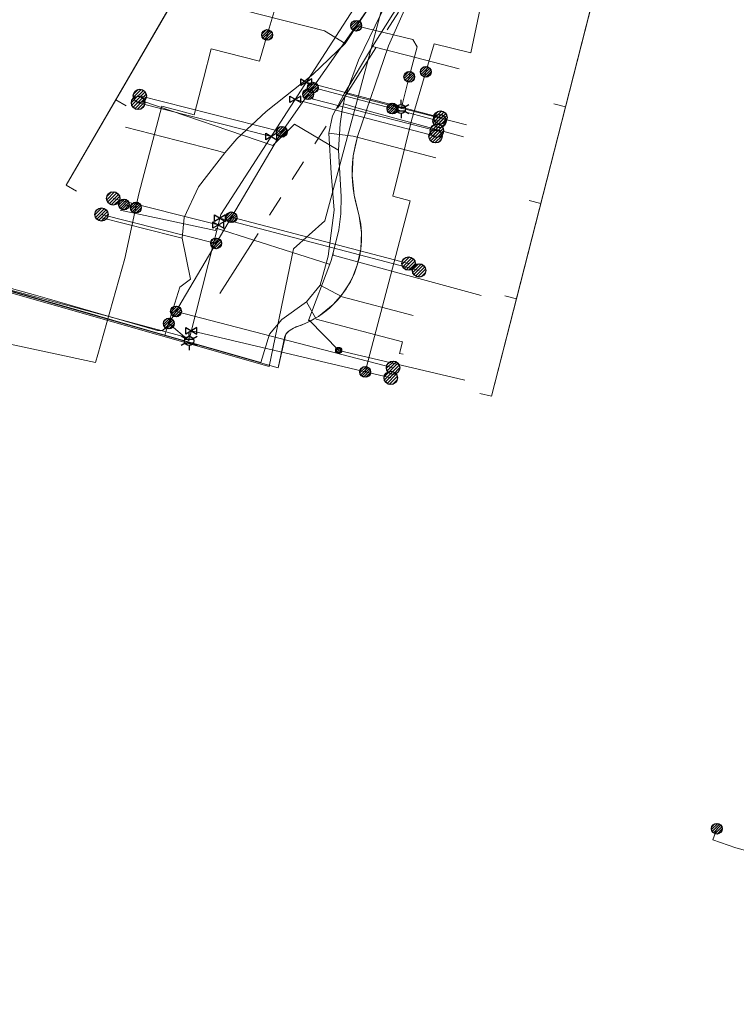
# Model space of a CAD drawing. Header units: metres. Extents: x 197355 to 199157, y 355772 to 356286.
# Tile 233 of 256: x 198635 to 198695, y 355849 to 355931. Entities that reach past the tile are written whole.
import ezdxf
from ezdxf.enums import TextEntityAlignment as Align
from ezdxf.lldxf.tags import DXFTag

# ---------------------------------------------------------------- set-up
doc = ezdxf.new("R2010")
doc.units = ezdxf.units.M
doc.linetypes.add('RI-GWA', pattern=[18.45, 6, -1.8, 1.75, -1.8, 1.75, -1.8, 1.75, -1.8])
for name, color, linetype, lineweight in [('B-WE-KL-DATA_HULPSTUK_KPNB.V.-S', 90, 'Continuous', 25), ('B-WE-KL-DATA_KABELBUNDEL_KPNB.V.-G', 90, 'Continuous', 18), ('B-WE-KL-DATA_KABELBUNDEL_ZIGGOB.V.-G', 94, 'Continuous', 18), ('B-WE-KL-DATA_TELECOM_REGGEFIBEROPERATORB.V.-G', 90, 'KL-TELECOM-ALGEMEEN-N', 18), ('B-WE-KL-DATA_TELECOM_ZIGGOB.V.-G', 94, 'KL-TELECOM-ALGEMEEN-N', 18), ('B-WE-KL-ET_LS_ENEXISNETBEHEERB.V.-G', 190, 'KL-LS-N', 18), ('B-WE-KL-ET_LS_HULPSTUK_ENEXISNETBEHEERB.V.-S', 190, 'Continuous', 25), ('B-WE-KL-ET_LS_KABELBUNDEL_ENEXISNETBEHEERB.V.-G', 190, 'KL-BUNDEL-N', 18), ('B-WE-KL-GAS_HULPSTUK_ENEXISNETBEHEERB.V.-S', 30, 'Continuous', 25), ('B-WE-KL-GAS_LD_ENEXISNETBEHEERB.V.-G', 50, 'KL-GAS-LD-N', 18), ('B-WE-KL-GAS_LD_HOOFDLEIDING_100 MBAR_PVC_ENEXISNETBEHEERB.V.-G', 50, 'KL-GAS-LD-N', 18), ('B-WE-KL-WATER_HULPSTUK_NVWATERLEIDINGMAATSCHAPPIJLIMBURG-S', 170, 'Continuous', 25), ('B-WE-KL-WATER_TRANSPORTLEIDING_NVWATERLEIDINGMAATSCHAPPIJLIMBURG-G', 170, 'KL-WATER-TR-N', 18), ('B-WE-RI-GWA_GEMEENTEROERMOND-G', 30, 'RI-GWA', 18)]:
    doc.layers.add(name, color=color, linetype=linetype, lineweight=lineweight)
doc.styles.add('NLCS-ISO', font='NLCS-ISO.ttf')
doc.styles.get("Standard").update_dxf_attribs({"font": 'isocp.shx'})
doc.linetypes.add('KL-BUNDEL-N', pattern='A,28,-5,[103,NLCS.SHX,S=1.25,R=0,X=0,Y=0],-5,[103,NLCS.SHX,S=1.25,R=0,X=0,Y=0],-5,[103,NLCS.SHX,S=1.25,R=0,X=0,Y=0],-5,[103,NLCS.SHX,S=1.25,R=0,X=0,Y=0],-5', length=53)
tags = doc.linetypes.add('KL-GAS-LD-N', pattern='A,4,-1,[69,NLCS.SHX,S=0.5,R=0,X=0,Y=0],-1,4,-1,["L",Standard,S=1,R=0,X=0.25,Y=-0.5],-2', length=13).pattern_tags.tags
tags[18] = DXFTag(74, 10)
tags = doc.linetypes.add('KL-LS-N', pattern='A,4,-1,[103,NLCS.SHX,S=0.75,R=0,X=0,Y=0],-1,4,-1,["L",Standard,S=1,R=0,X=0,Y=-0.5],-2', length=13).pattern_tags.tags
tags[18] = DXFTag(74, 10)
doc.linetypes.add('KL-TELECOM-ALGEMEEN-N', pattern='A,7,-1,[101,NLCS.SHX,S=0.5,R=0,X=0,Y=0],-1', length=9)
doc.linetypes.add('KL-WATER-TR-N', pattern='A,7,-0.5,[168,NLCS.SHX,S=0.75,R=0,X=0.75,Y=0],-2,[168,NLCS.SHX,S=0.75,R=0,X=0.75,Y=0],-2', length=11.5)

# ---------------------------------------------------------------- blocks, each defined once
blk = doc.blocks.new('SKL-ET_HULP_MOF-SO')
h = blk.add_hatch()
h.set_pattern_fill('ANSI31', color=256, scale=6, style=0)
h.set_pattern_definition([(45, (-2.25, -126.982), (-0.53033, 0.53033), [])])
edge = h.paths.add_edge_path()
edge.add_arc((0, 0), 2.25, 0, 360)
at = {"linetype": 'Continuous'}
blk.add_circle((0, 0), 2.25, dxfattribs=at)
blk = doc.blocks.new('SKL-WTB_HULP_AANSLUITPUNT-SO')
h = blk.add_hatch()
h.set_pattern_fill('ANSI31', color=256, scale=3, style=0)
h.set_pattern_definition([(45, (-1.125, -63.491), (-0.265165, 0.265165), [])])
edge = h.paths.add_edge_path()
edge.add_arc((0, 0), 1.12, 0, 360)
at = {"linetype": 'Continuous'}
blk.add_circle((0, 0), 1.12, dxfattribs=at)
blk = doc.blocks.new('SKL-WTB_HULP_AFSLUITER-SO')
for p, q in [((2.3, 1.37), (-2.3, -1.37)), ((-2.3, 1.37), (2.3, -1.37)), ((2.3, -1.37), (2.3, 1.37))]:
    blk.add_line(p, q)
at = {"ltscale": 0.1}
blk.add_line((-2.3, -1.37), (-2.3, 1.37), dxfattribs=at)
blk = doc.blocks.new('SKL-ET_HULP_AANSLUITPUNT-SO')
h = blk.add_hatch()
h.set_pattern_fill('ANSI31', color=256, scale=30, style=0)
h.set_pattern_definition([(45, (-11.25, -634.91), (-2.65165, 2.65165), [])])
edge = h.paths.add_edge_path()
edge.add_arc((0, 0), 11.2, 0, 360)
at = {"linetype": 'Continuous'}
blk.add_circle((0, 0), 11.2, dxfattribs=at)
blk = doc.blocks.new('B-SIE-WEG_LICHTMAST-SO')
at = {"ltscale": 0.1}
for p, q in [((-0.334, 0.193), (-0.668, 0.386)), ((0, 0.386), (0, 0.772)), ((0.334, 0.193), (0.668, 0.386)), ((-0.334, -0.193), (-0.668, -0.386)), ((0, -0.386), (0, -0.772)), ((0.334, -0.193), (0.668, -0.386))]:
    blk.add_line(p, q, dxfattribs=at)
at = {"flags": 128}
for points in [[(-0.354, 0.152), (0.354, 0.152)], [(-0.354, -0.152), (0.354, -0.152)]]:
    blk.add_lwpolyline(points, dxfattribs=at)
at = {"ltscale": 0.1}
blk.add_circle((0, 0), 0.386, dxfattribs=at)
at = {"style": 'NLCS-ISO'}
blk.add_attdef('TYPE', text='', height=0.549, dxfattribs=at).set_placement((0, 0.772), align=Align.BOTTOM_CENTER)
blk = doc.blocks.new('SIE-WEG_AFVALBAK_TYPE_01')
for radius in [0.25, 0.156]:
    blk.add_circle((0, 0), radius)

msp = doc.modelspace()

# ---------------------------------------------------------------- linework, layer by layer
at = {"layer": 'B-WE-KL-DATA_KABELBUNDEL_KPNB.V.-G', "flags": 128}
for points in [[(198657.962, 355940.234), (198657.13, 355936.535), (198656.525, 355934.175), (198655.346, 355930.218)], [(198668.678, 355927.116), (198669.384, 355929.473), (198672.467, 355928.722), (198673.237, 355932.44), (198673.579, 355934.089)], [(198644.317, 355915.719), (198644.317, 355915.719), (198644.57, 355916.874), (198646.508, 355924.226), (198648.097, 355923.808), (198649.206, 355923.516), (198649.991, 355926.521), (198650.651, 355929.05), (198654.691, 355928.019), (198655.346, 355930.218)], [(198663.584, 355901.917), (198665.575, 355909.453), (198667.35, 355916.28), (198665.895, 355916.664), (198667.459, 355923.042), (198668.678, 355927.116)], [(198644.318, 355915.719), (198644.317, 355915.719), (198643.312, 355915.975)], [(198626.954, 355905.711), (198640.918, 355902.697), (198641.11, 355903.377), (198643.383, 355911.437), (198644.317, 355915.719)], [(198643.383, 355911.437), (198641.11, 355903.377)], [(198693.126, 355863.557), (198692.785, 355862.615), (198694.724, 355861.958), (198698.637, 355860.877), (198702.71, 355859.692)]]:
    msp.add_lwpolyline(points, dxfattribs=at)
at = {"layer": 'B-WE-KL-DATA_KABELBUNDEL_ZIGGOB.V.-G', "flags": 128}
for points in [[(198674.748, 355953.799), (198672.433, 355944.851), (198665.526, 355929.298), (198662.935, 355921.684), (198662.579, 355920.056), (198662.485, 355918.425), (198662.645, 355916.775), (198663.076, 355915.004), (198663.264, 355913.626), (198663.209, 355912.234), (198662.91, 355910.871), (198662.512, 355909.847), (198662.134, 355909.142), (198661.687, 355908.479), (198660.895, 355907.577), (198659.644, 355906.58), (198658.586, 355906.008), (198657.548, 355905.595), (198657.189, 355905.377), (198656.911, 355905.094), (198656.274, 355902.25), (198628.302, 355910.228), (198625.945, 355902.356)], [(198648.198, 355934.377), (198642.622, 355924.775)], [(198682.508, 355932.399), (198680.404, 355924.178)], [(198642.622, 355924.775), (198638.463, 355917.614), (198639.327, 355917.111)], [(198643.487, 355924.273), (198642.622, 355924.775)], [(198680.404, 355924.178), (198678.324, 355916.049)], [(198680.404, 355924.178), (198679.436, 355924.427)], [(198678.324, 355916.049), (198676.279, 355908.058)], [(198678.324, 355916.049), (198677.357, 355916.302)], [(198676.279, 355908.058), (198675.312, 355908.311)], [(198676.279, 355908.058), (198674.186, 355899.88), (198673.212, 355900.11)]]:
    msp.add_lwpolyline(points, dxfattribs=at)
at = {"layer": 'B-WE-KL-DATA_TELECOM_REGGEFIBEROPERATORB.V.-G', "flags": 128}
for points in [[(198708.778, 355848.809), (198708.923, 355849.774), (198709.083, 355850.236), (198709.41, 355850.606), (198710.444, 355851.438), (198711.123, 355852.226), (198711.512, 355853.299), (198711.469, 355854.495), (198711.018, 355855.503), (198710.267, 355856.556), (198710.124, 355856.86), (198710.104, 355857.118), (198710.265, 355857.717), (198711.592, 355862.678), (198712.241, 355865.108), (198713.867, 355871.161), (198714.165, 355871.428), (198715.279, 355872.081), (198715.778, 355872.435), (198716.297, 355872.925), (198716.619, 355873.508), (198716.714, 355874.276), (198716.5, 355875.178), (198716.028, 355875.982), (198715.412, 355876.539), (198715.746, 355877.696), (198716.379, 355879.886), (198717.184, 355882.67), (198718.256, 355886.53), (198721.611, 355897.725), (198723.134, 355901.991), (198725.631, 355908.109), (198727.605, 355912.62), (198728.769, 355915.631), (198729.028, 355915.988), (198729.294, 355916.818), (198728.662, 355917.937), (198727.961, 355918.833), (198727.783, 355920.26), (198728.109, 355922.661), (198728.139, 355924.048), (198728.46, 355925.692), (198730.636, 355935.164), (198731.464, 355939.766), (198730.752, 355942.975), (198728.216, 355947.146), (198724.803, 355946.045), (198721.098, 355946.246), (198719.096, 355947.152), (198716.724, 355949.705), (198715.614, 355952.064), (198715.241, 355952.057), (198713.06, 355952.92), (198711.112, 355954.165), (198709.068, 355955.354), (198706.848, 355956.248), (198695.738, 355959.054), (198688.368, 355960.761), (198687.558, 355960.822), (198681.08, 355962.416), (198679.767, 355961.984), (198677.326, 355960.288), (198675.551, 355958.145), (198674.332, 355955.151), (198671.217, 355942.6), (198670.029, 355938.095), (198665.898, 355931.956), (198664.2, 355929.256), (198661.822, 355925.275), (198660.825, 355923.423), (198660.529, 355921.975), (198660.729, 355918.614), (198660.977, 355915.498), (198660.47, 355911.635), (198659.789, 355909.201), (198658.636, 355907.79), (198656.576, 355906.321), (198655.553, 355905.095), (198654.807, 355902.715), (198650.581, 355903.92), (198646.74, 355905.016), (198639.462, 355907.092), (198628.279, 355910.281), (198626.445, 355903.929), (198626.368, 355903.662), (198625.779, 355901.622)], [(198670.029, 355938.095), (198665.898, 355931.956), (198664.2, 355929.256)], [(198665.409, 355934.829), (198661.911, 355929.496)], [(198661.911, 355929.496), (198660.153, 355930.551), (198653.452, 355932.281)], [(198651.799, 355920.32), (198652.795, 355921.502), (198655.262, 355923.784), (198659.169, 355926.901), (198661.911, 355929.496)], [(198664.2, 355929.256), (198661.822, 355925.275), (198660.825, 355923.423), (198660.529, 355921.975)], [(198664.2, 355929.256), (198667.037, 355928.515), (198671.483, 355927.37)], [(198651.799, 355920.32), (198651.078, 355920.507), (198643.454, 355922.479)], [(198660.529, 355921.975), (198660.729, 355918.614), (198660.977, 355915.498), (198660.47, 355911.635), (198659.789, 355909.201)], [(198660.529, 355921.975), (198662.558, 355921.714), (198669.523, 355919.888)], [(198648.19, 355913.143), (198648.364, 355914.885), (198649.569, 355917.458), (198651.799, 355920.32)], [(198648.19, 355913.143), (198647.407, 355913.34), (198641.463, 355914.848)], [(198646.74, 355905.016), (198647.998, 355909.036), (198648.895, 355909.706), (198648.19, 355913.143)], [(198646.74, 355905.016), (198639.462, 355907.092), (198628.279, 355910.281), (198626.445, 355903.929), (198626.368, 355903.662)], [(198659.789, 355909.201), (198658.636, 355907.79)], [(198659.789, 355909.201), (198661.636, 355908.222), (198667.613, 355906.657)], [(198658.636, 355907.79), (198656.576, 355906.321), (198655.553, 355905.095), (198654.807, 355902.715), (198650.581, 355903.92), (198646.74, 355905.016)], [(198658.636, 355907.79), (198659.42, 355906.408), (198659.453, 355906.34), (198666.718, 355904.44), (198666.466, 355903.472), (198666.76, 355903.395)]]:
    msp.add_lwpolyline(points, dxfattribs=at)
at = {"layer": 'B-WE-KL-DATA_TELECOM_ZIGGOB.V.-G', "flags": 128}
for points in [[(198615.518, 355865.688), (198615.362, 355865.734), (198624.609, 355897.892), (198628.302, 355910.228), (198656.274, 355902.25), (198656.84, 355904.928), (198656.911, 355905.094), (198657.052, 355905.262), (198657.189, 355905.377), (198657.355, 355905.489), (198657.548, 355905.595), (198657.763, 355905.694), (198658.216, 355905.854), (198658.586, 355906.008), (198658.948, 355906.181), (198659.301, 355906.372), (198659.644, 355906.58), (198659.975, 355906.805), (198660.295, 355907.047), (198660.602, 355907.305), (198660.895, 355907.577), (198661.174, 355907.865), (198661.438, 355908.165), (198661.687, 355908.479), (198661.919, 355908.805), (198662.134, 355909.142), (198662.332, 355909.49), (198662.512, 355909.847), (198662.673, 355910.213), (198662.91, 355910.871), (198663.089, 355911.546), (198663.209, 355912.234), (198663.267, 355912.929), (198663.264, 355913.626), (198663.201, 355914.32), (198663.076, 355915.004), (198662.892, 355915.675), (198662.755, 355916.225), (198662.645, 355916.775), (198662.564, 355917.326), (198662.51, 355917.876), (198662.485, 355918.425), (198662.488, 355918.972), (198662.52, 355919.516), (198662.579, 355920.056), (198662.724, 355920.876), (198662.935, 355921.684), (198665.526, 355929.298), (198672.433, 355944.851), (198676.672, 355961.234), (198677.09, 355961.641), (198685.515, 355959.455), (198685.986, 355960.104), (198686.955, 355959.856), (198686.893, 355959.614)], [(198686.893, 355959.614), (198686.955, 355959.856), (198685.986, 355960.104), (198685.515, 355959.455), (198677.09, 355961.641), (198676.672, 355961.234), (198674.748, 355953.799), (198661.47, 355957.23), (198638.463, 355917.614), (198639.327, 355917.111)], [(198686.893, 355959.614), (198686.955, 355959.856), (198685.986, 355960.104), (198685.515, 355959.455), (198677.09, 355961.641), (198676.672, 355961.234), (198674.748, 355953.799), (198661.47, 355957.23), (198642.622, 355924.775), (198643.487, 355924.273)], [(198686.893, 355959.614), (198686.955, 355959.856), (198689.377, 355959.236), (198674.186, 355899.88), (198673.212, 355900.11)], [(198686.893, 355959.614), (198686.955, 355959.856), (198689.377, 355959.236), (198676.279, 355908.058), (198675.312, 355908.311)], [(198686.893, 355959.614), (198686.955, 355959.856), (198689.377, 355959.236), (198678.324, 355916.049), (198677.357, 355916.302)], [(198686.893, 355959.614), (198686.955, 355959.856), (198689.377, 355959.236), (198680.404, 355924.178), (198679.436, 355924.427)]]:
    msp.add_lwpolyline(points, dxfattribs=at)
at = {"layer": 'B-WE-KL-ET_LS_ENEXISNETBEHEERB.V.-G', "flags": 128}
for points in [[(198733.008, 355957.788), (198728.001, 355957.69), (198727.833, 355957.678), (198727.669, 355957.636), (198727.515, 355957.567), (198727.376, 355957.471), (198727.256, 355957.353), (198727.159, 355957.215), (198727.087, 355957.062), (198726.203, 355953.696), (198726.135, 355953.512), (198726.033, 355953.345), (198725.899, 355953.201), (198725.741, 355953.086), (198725.562, 355953.004), (198725.372, 355952.959), (198725.176, 355952.951), (198724.982, 355952.982), (198707.853, 355957.353), (198695.332, 355960.256), (198683.632, 355963.419), (198683.168, 355963.511), (198682.699, 355963.572), (198682.228, 355963.601), (198681.755, 355963.598), (198681.283, 355963.564), (198680.815, 355963.497), (198680.353, 355963.399), (198679.898, 355963.27), (198679.453, 355963.111), (198679.019, 355962.922), (198678.6, 355962.704), (198678.196, 355962.459), (198677.809, 355962.186), (198677.442, 355961.888), (198677.096, 355961.567), (198676.772, 355961.222), (198676.607, 355960.984), (198676.204, 355960.395), (198675.147, 355958.776), (198674.139, 355957.125), (198673.181, 355955.445), (198672.275, 355953.736), (198671.861, 355952.912), (198671.301, 355951.746), (198670.764, 355950.57), (198670.251, 355949.382), (198669.763, 355948.185), (198663.809, 355932.386), (198656.574, 355922.085), (198646.926, 355905.711), (198646.778, 355905.535), (198646.581, 355905.416), (198646.356, 355905.367), (198646.128, 355905.394), (198636.856, 355908.08), (198635.894, 355908.353), (198628.281, 355910.469), (198628.086, 355910.484), (198627.899, 355910.425), (198627.749, 355910.299), (198627.658, 355910.126), (198625.056, 355901.44), (198624.965, 355901.266), (198624.814, 355901.14), (198624.627, 355901.08), (198624.431, 355901.095), (198623.875, 355901.272), (198612.035, 355904.293), (198582.337, 355911.542), (198549.169, 355920.258), (198549.016, 355920.277), (198548.864, 355920.248), (198548.728, 355920.173), (198548.622, 355920.061), (198546.91, 355913.748), (198546.852, 355913.543), (198546.838, 355913.33), (198546.869, 355913.12), (198546.944, 355912.92), (198547.059, 355912.741), (198547.209, 355912.589), (198547.387, 355912.473), (198547.769, 355912.329), (198547.935, 355912.228), (198548.079, 355912.097), (198548.194, 355911.94), (198548.277, 355911.764), (198548.324, 355911.575), (198548.333, 355911.381), (198548.305, 355911.188), (198547.118, 355906.814)], [(198676.204, 355960.395), (198675.147, 355958.776), (198674.139, 355957.125), (198673.181, 355955.445), (198672.275, 355953.736), (198671.861, 355952.912), (198671.301, 355951.746), (198670.764, 355950.57), (198670.251, 355949.382), (198669.763, 355948.185), (198663.809, 355932.386), (198656.574, 355922.085), (198646.926, 355905.711), (198646.778, 355905.535), (198646.581, 355905.416), (198646.356, 355905.367), (198646.128, 355905.394), (198636.856, 355908.08), (198635.894, 355908.353), (198628.281, 355910.469), (198628.086, 355910.484), (198627.899, 355910.425), (198627.749, 355910.299), (198627.658, 355910.126), (198625.056, 355901.44), (198624.965, 355901.266), (198624.814, 355901.14), (198624.627, 355901.08), (198624.431, 355901.095), (198623.875, 355901.272), (198612.035, 355904.293), (198582.337, 355911.542), (198580.997, 355911.895)], [(198662.83, 355930.992), (198667.572, 355929.824), (198667.933, 355929.22), (198667.285, 355926.702)], [(198667.285, 355926.702), (198666.59, 355924)], [(198659.179, 355925.793), (198665.866, 355924.032)], [(198656.574, 355922.085), (198644.647, 355925.091)], [(198658.79, 355925.24), (198659.2, 355924.825), (198669.611, 355922.178)], [(198665.866, 355924.032), (198669.825, 355922.99)], [(198651.051, 355912.712), (198641.426, 355915.137)], [(198652.343, 355914.905), (198667.226, 355911.021)], [(198647.685, 355907), (198665.928, 355902.27)], [(198647.083, 355905.978), (198648.788, 355904.521)]]:
    msp.add_lwpolyline(points, dxfattribs=at)
at = {"layer": 'B-WE-KL-ET_LS_KABELBUNDEL_ENEXISNETBEHEERB.V.-G', "flags": 128}
msp.add_lwpolyline([(198676.204, 355960.395), (198674.139, 355957.125), (198672.275, 355953.736), (198671.861, 355952.912), (198670.764, 355950.57), (198669.763, 355948.185), (198663.809, 355932.386), (198656.574, 355922.085), (198646.926, 355905.711), (198646.581, 355905.416), (198646.128, 355905.394), (198636.856, 355908.08), (198635.894, 355908.353), (198628.281, 355910.469), (198627.658, 355910.126), (198625.056, 355901.44), (198624.431, 355901.095), (198623.875, 355901.272)], dxfattribs=at)
at = {"layer": 'B-WE-KL-GAS_LD_ENEXISNETBEHEERB.V.-G', "flags": 128}
for points in [[(198658.632, 355926.249), (198669.903, 355923.286)], [(198655.687, 355921.689), (198644.5, 355924.509)], [(198657.7, 355924.806), (198669.486, 355921.704)], [(198651.232, 355914.261), (198642.411, 355916.491)], [(198651.375, 355914.824), (198668.109, 355910.443)], [(198648.978, 355905.373), (198665.726, 355901.414)]]:
    msp.add_lwpolyline(points, dxfattribs=at)
at = {"layer": 'B-WE-KL-GAS_LD_HOOFDLEIDING_100 MBAR_PVC_ENEXISNETBEHEERB.V.-G', "flags": 128}
msp.add_lwpolyline([(198626.037, 355902.428), (198625.672, 355902.548), (198628.031, 355910.314), (198648.818, 355904.74), (198651.453, 355915.132), (198664.094, 355934.706), (198670.346, 355950.436), (198676.094, 355959.424), (198680.362, 355965.144), (198678.577, 355965.592), (198676.188, 355966.219), (198665.737, 355959.053), (198634.934, 355967.514), (198628.913, 355966.161), (198627.656, 355966.472)], dxfattribs=at)
at = {"layer": 'B-WE-KL-WATER_TRANSPORTLEIDING_NVWATERLEIDINGMAATSCHAPPIJLIMBURG-G', "flags": 128}
for points in [[(198624.996, 355900.772), (198625.155, 355901.298), (198625.668, 355902.988), (198627.696, 355910.293), (198655.511, 355902.361), (198657.567, 355912.268), (198660.184, 355914.604), (198667.191, 355940.675), (198667.776, 355942.849), (198670.491, 355952.951), (198671.103, 355955.229), (198674.181, 355957.677), (198675.373, 355958.624), (198676.004, 355959.106), (198677.429, 355960.195), (198680.749, 355962.9), (198722.391, 355952.669), (198731.097, 355988.104), (198679.872, 356000.689), (198667.675, 356004.104), (198635.939, 356007.792), (198635.146, 356007.896)], [(198669.876, 355946.509), (198668.897, 355942.833), (198668.354, 355941.04), (198668.182, 355940.47), (198667.264, 355937.434), (198666.004, 355934.19), (198665.122, 355932.393), (198664.906, 355931.952), (198663.014, 355928.099), (198661.98, 355925.293), (198661.908, 355925.097), (198661.762, 355924.454), (198661.641, 355923.925), (198661.48, 355922.758), (198661.328, 355920.561), (198661.33, 355920.531), (198661.55, 355916.644), (198661.542, 355915.208), (198661.371, 355913.852), (198660.905, 355912.019), (198660.713, 355911.265), (198660.599, 355910.962), (198658.847, 355906.31), (198658.806, 355906.2)], [(198661.98, 355925.293), (198662.028, 355925.28), (198663.107, 355924.968)], [(198663.107, 355924.968), (198672.081, 355922.679)], [(198661.33, 355920.531), (198661.287, 355920.557), (198657.649, 355922.735), (198655.819, 355920.943), (198644.811, 355924.676)], [(198661.762, 355924.454), (198661.81, 355924.439), (198662.877, 355924.097)], [(198662.877, 355924.097), (198671.849, 355921.65)], [(198651.013, 355913.799), (198642.987, 355915.508)], [(198660.599, 355910.962), (198660.551, 355910.977), (198651.062, 355913.993), (198651.013, 355913.799)], [(198660.905, 355912.019), (198660.892, 355911.971), (198660.895, 355911.711)], [(198660.895, 355911.711), (198673.331, 355908.344)], [(198658.847, 355906.31), (198658.882, 355906.274), (198661.353, 355903.725)], [(198661.353, 355903.725), (198671.957, 355901.221)]]:
    msp.add_lwpolyline(points, dxfattribs=at)
at = {"layer": 'B-WE-RI-GWA_GEMEENTEROERMOND-G', "flags": 128}
msp.add_lwpolyline([(198651.365, 355908.491), (198667.961, 355934.629)], dxfattribs=at)

# ---------------------------------------------------------------- block references
at = {"layer": 'B-WE-KL-DATA_HULPSTUK_KPNB.V.-S', "xscale": 0.2, "yscale": 0.2, "zscale": 0.2}
for p in [(198655.346, 355930.218), (198655.346, 355930.218), (198668.678, 355927.116), (198668.678, 355927.116), (198643.312, 355915.975), (198644.317, 355915.719), (198644.317, 355915.719), (198644.318, 355915.719), (198663.584, 355901.917), (198693.126, 355863.557)]:
    msp.add_blockref('SKL-ET_HULP_MOF-SO', p, dxfattribs=at)
at = {"layer": 'B-WE-KL-ET_LS_HULPSTUK_ENEXISNETBEHEERB.V.-S'}
for name, p, xscale, yscale, zscale in [('SKL-ET_HULP_MOF-SO', (198662.83, 355930.992), 0.2, 0.2, 0.2), ('SKL-ET_HULP_MOF-SO', (198667.285, 355926.702), 0.2, 0.2, 0.2), ('SKL-ET_HULP_MOF-SO', (198658.79, 355925.24), 0.2, 0.2, 0.2), ('SKL-ET_HULP_MOF-SO', (198659.179, 355925.793), 0.2, 0.2, 0.2), ('SKL-ET_HULP_AANSLUITPUNT-SO', (198644.647, 355925.091), 0.05, 0.05, 0.05), ('SKL-ET_HULP_MOF-SO', (198665.866, 355924.032), 0.2, 0.2, 0.2), ('SKL-ET_HULP_AANSLUITPUNT-SO', (198669.825, 355922.99), 0.05, 0.05, 0.05), ('SKL-ET_HULP_MOF-SO', (198656.574, 355922.085), 0.2, 0.2, 0.2), ('SKL-ET_HULP_AANSLUITPUNT-SO', (198669.611, 355922.178), 0.05, 0.05, 0.05), ('SKL-ET_HULP_AANSLUITPUNT-SO', (198641.426, 355915.137), 0.05, 0.05, 0.05), ('SKL-ET_HULP_MOF-SO', (198652.343, 355914.905), 0.2, 0.2, 0.2), ('SKL-ET_HULP_MOF-SO', (198651.051, 355912.712), 0.2, 0.2, 0.2), ('SKL-ET_HULP_AANSLUITPUNT-SO', (198667.226, 355911.021), 0.05, 0.05, 0.05), ('SKL-ET_HULP_MOF-SO', (198647.685, 355907), 0.2, 0.2, 0.2), ('SKL-ET_HULP_MOF-SO', (198647.083, 355905.978), 0.2, 0.2, 0.2), ('SKL-ET_HULP_AANSLUITPUNT-SO', (198665.928, 355902.27), 0.05, 0.05, 0.05)]:
    msp.add_blockref(name, p, dxfattribs=dict(at, xscale=xscale, yscale=yscale, zscale=zscale))
for p in [(198666.59, 355924), (198648.788, 355904.521)]:
    msp.add_blockref('B-SIE-WEG_LICHTMAST-SO', p, dxfattribs=at)
at = {"layer": 'B-WE-KL-GAS_HULPSTUK_ENEXISNETBEHEERB.V.-S'}
for name, p, xscale, yscale, zscale in [('SKL-WTB_HULP_AFSLUITER-SO', (198658.632, 355926.249), 0.2, 0.2, 0.2), ('SKL-WTB_HULP_AANSLUITPUNT-SO', (198644.5, 355924.509), 0.5, 0.5, 0.5), ('SKL-WTB_HULP_AFSLUITER-SO', (198657.7, 355924.806), 0.2, 0.2, 0.2), ('SKL-WTB_HULP_AANSLUITPUNT-SO', (198669.903, 355923.286), 0.5, 0.5, 0.5), ('SKL-WTB_HULP_AFSLUITER-SO', (198655.687, 355921.689), 0.2, 0.2, 0.2), ('SKL-WTB_HULP_AANSLUITPUNT-SO', (198669.486, 355921.704), 0.5, 0.5, 0.5), ('SKL-WTB_HULP_AANSLUITPUNT-SO', (198642.411, 355916.491), 0.5, 0.5, 0.5), ('SKL-WTB_HULP_AFSLUITER-SO', (198651.375, 355914.824), 0.2, 0.2, 0.2), ('SKL-WTB_HULP_AFSLUITER-SO', (198651.232, 355914.261), 0.2, 0.2, 0.2), ('SKL-WTB_HULP_AANSLUITPUNT-SO', (198668.109, 355910.443), 0.5, 0.5, 0.5), ('SKL-WTB_HULP_AFSLUITER-SO', (198648.978, 355905.373), 0.2, 0.2, 0.2), ('SKL-WTB_HULP_AANSLUITPUNT-SO', (198665.726, 355901.414), 0.5, 0.5, 0.5)]:
    msp.add_blockref(name, p, dxfattribs=dict(at, xscale=xscale, yscale=yscale, zscale=zscale))
at = {"layer": 'B-WE-KL-WATER_HULPSTUK_NVWATERLEIDINGMAATSCHAPPIJLIMBURG-S'}
msp.add_blockref('SIE-WEG_AFVALBAK_TYPE_01', (198661.353, 355903.725), dxfattribs=at)

doc.saveas('drawing.dxf')
